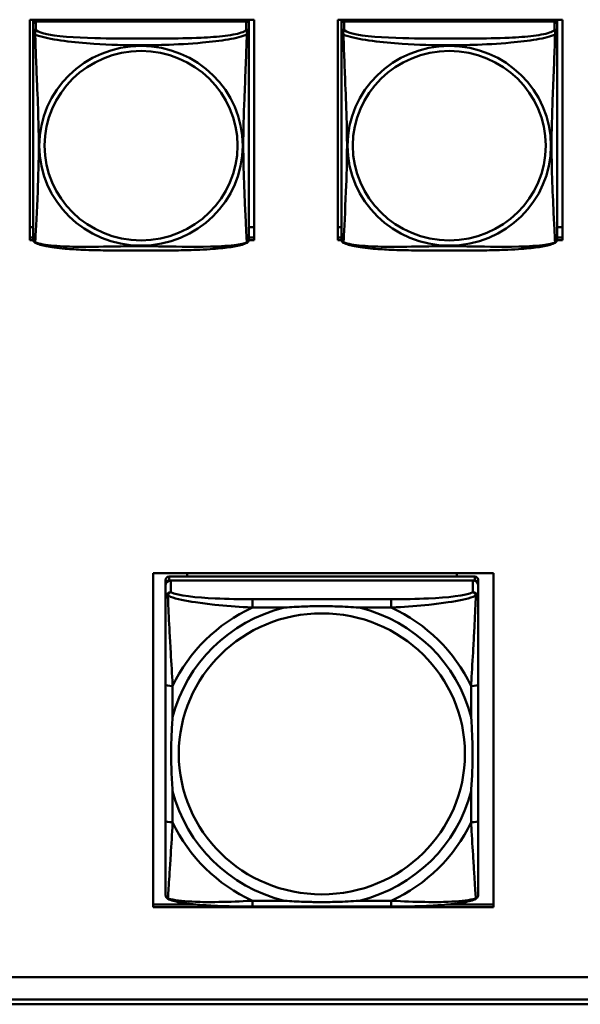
# Model space of a CAD drawing. Header units: inches. Extents: x 2.9 to 75, y -2.3 to 43.7.
# Tile 115 of 155: x 61.2 to 62.5, y 10.9 to 13.1. Entities that reach past the tile are written whole.
import ezdxf

# ---------------------------------------------------------------- set-up
doc = ezdxf.new("R2010")
doc.units = ezdxf.units.IN
doc.header["$MEASUREMENT"] = 0
doc.layers.add('Visible Edges(ROSSANSI)', color=7, linetype='Continuous', lineweight=50)
doc.layers.add('Visible Tangent Edges(ROSSANSI)', color=7, linetype='Continuous', lineweight=50)

msp = doc.modelspace()

# ---------------------------------------------------------------- linework, layer by layer
at = {"layer": 'Visible Edges(ROSSANSI)'}
for p, q in [((61.2608, 12.5998), (61.2608, 13.0824)), ((61.2608, 13.0824), (61.7523, 13.0824)), ((61.2683, 13.0824), (61.2683, 13.0786)), ((61.2683, 13.0729), (61.2683, 13.0786)), ((61.2683, 13.0786), (61.2741, 13.0786)), ((61.2683, 13.0728), (61.2683, 13.0551)), ((61.7349, 13.0786), (61.2742, 13.0786)), ((61.735, 13.0786), (61.7408, 13.0786)), ((61.7408, 13.0824), (61.7408, 13.0786)), ((61.7408, 13.0786), (61.7408, 13.0728)), ((61.7408, 13.0551), (61.7408, 13.0728)), ((61.7523, 13.0824), (61.7523, 12.5998)), ((61.9358, 12.5998), (61.9358, 13.0824)), ((61.9358, 13.0824), (62.4273, 13.0824)), ((61.9433, 13.0824), (61.9433, 13.0786)), ((61.9433, 13.0729), (61.9433, 13.0786)), ((61.9433, 13.0786), (61.9491, 13.0786)), ((61.9433, 13.0728), (61.9433, 13.0551)), ((62.4099, 13.0786), (61.9492, 13.0786)), ((62.41, 13.0786), (62.4158, 13.0786)), ((62.4158, 13.0824), (62.4158, 13.0786)), ((62.4158, 13.0786), (62.4158, 13.0728)), ((62.4158, 13.0551), (62.4158, 13.0728)), ((62.4273, 13.0824), (62.4273, 12.5998)), ((61.2683, 12.628), (61.2608, 12.628)), ((61.7523, 12.628), (61.7408, 12.628)), ((61.9433, 12.628), (61.9358, 12.628)), ((62.4273, 12.628), (62.4158, 12.628)), ((61.2608, 12.6059), (61.2683, 12.6059)), ((61.2685, 12.5998), (61.2608, 12.5998)), ((61.7523, 12.5998), (61.7406, 12.5998)), ((61.7408, 12.6059), (61.7523, 12.6059)), ((61.9358, 12.6059), (61.9433, 12.6059)), ((61.9435, 12.5998), (61.9358, 12.5998)), ((62.4273, 12.5998), (62.4156, 12.5998)), ((62.4158, 12.6059), (62.4273, 12.6059)), ((61.531, 11.1392), (61.531, 11.8706)), ((61.531, 11.8706), (62.2761, 11.8706)), ((62.2352, 11.8631), (61.5659, 11.8631)), ((61.6053, 11.8631), (61.6053, 11.8706)), ((62.1958, 11.8706), (62.1958, 11.8631)), ((62.2761, 11.8706), (62.2761, 11.1392)), ((61.558, 11.8553), (61.558, 11.8471)), ((61.558, 11.8432), (61.558, 11.8471)), ((61.558, 11.8432), (61.558, 11.8173)), ((61.5659, 11.8548), (62.2352, 11.8548)), ((62.2312, 11.8548), (61.5698, 11.8548)), ((62.2431, 11.8471), (62.2431, 11.8553)), ((62.2431, 11.8471), (62.2431, 11.19)), ((62.2431, 11.8173), (62.2431, 11.8432)), ((61.558, 11.6266), (61.558, 11.3282)), ((62.2431, 11.3282), (62.2431, 11.6266)), ((61.531, 11.1452), (61.6246, 11.1452)), ((62.1765, 11.1452), (62.2761, 11.1452)), ((62.2761, 11.1392), (61.531, 11.1392)), ((62.0525, 11.1409), (61.7486, 11.1409)), ((53.5753, 10.9862), (66.2452, 10.9862)), ((66.2831, 10.9374), (53.6253, 10.9374)), ((66.2831, 10.9268), (53.6253, 10.9268))]:
    msp.add_line(p, q, dxfattribs=at)
for centre, start, end in [((61.2821, 12.6021), 180, 189.1496), ((61.727, 12.6021), 350.8504, 360), ((61.9571, 12.6021), 180, 189.1496), ((62.402, 12.6021), 350.8504, 360)]:
    msp.add_arc(centre, 0.0138, start, end, dxfattribs=at)
for centre, major_axis, start_param, end_param in [((61.2742, 13.0728), (-0.00591, 0), 4.712389, 6.283185), ((61.7349, 13.0728), (0.00591, 0), 0, 1.570796), ((61.9492, 13.0728), (-0.00591, 0), 4.712389, 6.283185), ((62.4099, 13.0728), (0.00591, 0), 0, 1.570796), ((61.5659, 11.8553), (-0.00787, 0), 4.712389, 6.283185), ((62.2352, 11.8553), (0.00787, 0), 0, 1.570796), ((61.5659, 11.8471), (-0.00787, 0), 4.712389, 6.283185), ((61.5698, 11.8432), (-0.0118, 0), 4.712389, 6.283185), ((62.2312, 11.8432), (0.0118, 0), 0, 1.570796), ((62.2352, 11.8471), (0.00787, 0), 0, 1.570796), ((62.2352, 11.19), (0.00787, 0), 6.235912, 6.283185)]:
    msp.add_ellipse(centre, major_axis=major_axis, ratio=0.981793, start_param=start_param, end_param=end_param, dxfattribs=at)
for points, knots in [([(61.2683, 13.0551), (61.2683, 13.0526), (61.2683, 13.0479), (61.2683, 13.0418), (61.2683, 13.0305), (61.2683, 13.0142), (61.2683, 12.9963), (61.2683, 12.9785), (61.2683, 12.9593), (61.2683, 12.9401), (61.2683, 12.913), (61.2683, 12.8858), (61.2683, 12.859), (61.2683, 12.8423), (61.2683, 12.8256), (61.2683, 12.809), (61.2683, 12.7758), (61.2683, 12.7426), (61.2683, 12.7104), (61.2683, 12.6702), (61.2683, 12.6298), (61.2683, 12.6112), (61.2683, 12.6054), (61.2683, 12.6022), (61.2683, 12.6022)], [0.325731, 0.325731, 0.325731, 0.325731, 0.404774, 0.404774, 0.404774, 0.550532, 0.550532, 0.550532, 0.69629, 0.69629, 0.69629, 0.902598, 0.902598, 0.902598, 1.03154, 1.03154, 1.03154, 1.289425, 1.289425, 1.289425, 1.610774, 1.610774, 1.610774, 1.710218, 1.710218, 1.710218, 1.710218]), ([(61.7408, 12.6022), (61.7408, 12.6022), (61.7408, 12.603), (61.7408, 12.6047), (61.7408, 12.6094), (61.7408, 12.6203), (61.7408, 12.6341), (61.7408, 12.648), (61.7408, 12.6645), (61.7408, 12.6819), (61.7408, 12.7066), (61.7408, 12.733), (61.7408, 12.7593), (61.7408, 12.7758), (61.7408, 12.7924), (61.7408, 12.809), (61.7408, 12.8423), (61.7408, 12.8755), (61.7408, 12.9095), (61.7408, 12.9518), (61.7408, 12.9976), (61.7408, 13.0292), (61.7408, 13.0417), (61.7408, 13.051), (61.7408, 13.0551)], [0.352862, 0.352862, 0.352862, 0.352862, 0.404774, 0.404774, 0.404774, 0.550532, 0.550532, 0.550532, 0.69629, 0.69629, 0.69629, 0.902598, 0.902598, 0.902598, 1.03154, 1.03154, 1.03154, 1.289425, 1.289425, 1.289425, 1.610774, 1.610774, 1.610774, 1.73735, 1.73735, 1.73735, 1.73735]), ([(61.9433, 13.0551), (61.9433, 13.0526), (61.9433, 13.0479), (61.9433, 13.0418), (61.9433, 13.0305), (61.9433, 13.0142), (61.9433, 12.9963), (61.9433, 12.9785), (61.9433, 12.9593), (61.9433, 12.9401), (61.9433, 12.913), (61.9433, 12.8858), (61.9433, 12.859), (61.9433, 12.8423), (61.9433, 12.8256), (61.9433, 12.809), (61.9433, 12.7758), (61.9433, 12.7426), (61.9433, 12.7104), (61.9433, 12.6702), (61.9433, 12.6298), (61.9433, 12.6112), (61.9433, 12.6054), (61.9433, 12.6022), (61.9433, 12.6022)], [0.325731, 0.325731, 0.325731, 0.325731, 0.404774, 0.404774, 0.404774, 0.550532, 0.550532, 0.550532, 0.69629, 0.69629, 0.69629, 0.902598, 0.902598, 0.902598, 1.03154, 1.03154, 1.03154, 1.289425, 1.289425, 1.289425, 1.610774, 1.610774, 1.610774, 1.710218, 1.710218, 1.710218, 1.710218]), ([(62.4158, 12.6022), (62.4158, 12.6022), (62.4158, 12.603), (62.4158, 12.6047), (62.4158, 12.6094), (62.4158, 12.6203), (62.4158, 12.6341), (62.4158, 12.648), (62.4158, 12.6645), (62.4158, 12.6819), (62.4158, 12.7066), (62.4158, 12.733), (62.4158, 12.7593), (62.4158, 12.7758), (62.4158, 12.7924), (62.4158, 12.809), (62.4158, 12.8423), (62.4158, 12.8755), (62.4158, 12.9095), (62.4158, 12.9518), (62.4158, 12.9976), (62.4158, 13.0292), (62.4158, 13.0417), (62.4158, 13.051), (62.4158, 13.0551)], [0.352862, 0.352862, 0.352862, 0.352862, 0.404774, 0.404774, 0.404774, 0.550532, 0.550532, 0.550532, 0.69629, 0.69629, 0.69629, 0.902598, 0.902598, 0.902598, 1.03154, 1.03154, 1.03154, 1.289425, 1.289425, 1.289425, 1.610774, 1.610774, 1.610774, 1.73735, 1.73735, 1.73735, 1.73735]), ([(61.2725, 12.5941), (61.272, 12.5943), (61.2714, 12.5947), (61.2705, 12.5955), (61.2702, 12.596), (61.2695, 12.5969), (61.2693, 12.5973), (61.2689, 12.5982), (61.2688, 12.5986), (61.2686, 12.5993), (61.2686, 12.5996), (61.2685, 12.6)], [0.02273771, 0.02273771, 0.02273771, 0.02273771, 0.02954865, 0.02954865, 0.03635958, 0.03635958, 0.04317052, 0.04317052, 0.04998146, 0.04998146, 0.0567924, 0.0567924, 0.0567924, 0.0567924]), ([(61.7366, 12.5941), (61.7332, 12.5923), (61.7297, 12.591), (61.7217, 12.5886), (61.7172, 12.5875), (61.7077, 12.5856), (61.7027, 12.5848), (61.6916, 12.5832), (61.6854, 12.5825), (61.6715, 12.5811), (61.6637, 12.5805), (61.6459, 12.5793), (61.6357, 12.5788), (61.6108, 12.5778), (61.5961, 12.5775), (61.5644, 12.577), (61.5474, 12.5769), (61.5134, 12.5768), (61.4964, 12.5768), (61.4624, 12.5769), (61.4453, 12.577), (61.4113, 12.5775), (61.3942, 12.5779), (61.364, 12.5792), (61.3508, 12.58), (61.3299, 12.5818), (61.3218, 12.5827), (61.3082, 12.5845), (61.3025, 12.5854), (61.2924, 12.5874), (61.288, 12.5884), (61.2797, 12.5909), (61.276, 12.5922), (61.2725, 12.5941)], [-1.678204, -1.678204, -1.678204, -1.678204, -1.629815, -1.629815, -1.580861, -1.580861, -1.532583, -1.532583, -1.479316, -1.479316, -1.416961, -1.416961, -1.337799, -1.337799, -1.226353, -1.226353, -1.09702, -1.09702, -0.967687, -0.967687, -0.838354, -0.838354, -0.709022, -0.709022, -0.60577, -0.60577, -0.53827, -0.53827, -0.483941, -0.483941, -0.435529, -0.435529, -0.384876, -0.384876, -0.384876, -0.384876]), ([(61.7366, 12.5941), (61.7371, 12.5943), (61.7377, 12.5947), (61.7386, 12.5955), (61.7389, 12.596), (61.7395, 12.5969), (61.7398, 12.5973), (61.7401, 12.5982), (61.7403, 12.5986), (61.7405, 12.5993), (61.7405, 12.5996), (61.7406, 12.6)], [0.02273771, 0.02273771, 0.02273771, 0.02273771, 0.02954865, 0.02954865, 0.03635958, 0.03635958, 0.04317052, 0.04317052, 0.04998146, 0.04998146, 0.0567924, 0.0567924, 0.0567924, 0.0567924]), ([(61.9475, 12.5941), (61.947, 12.5943), (61.9464, 12.5947), (61.9455, 12.5955), (61.9452, 12.596), (61.9445, 12.5969), (61.9443, 12.5973), (61.9439, 12.5982), (61.9438, 12.5986), (61.9436, 12.5993), (61.9436, 12.5996), (61.9435, 12.6)], [0.02273771, 0.02273771, 0.02273771, 0.02273771, 0.02954865, 0.02954865, 0.03635958, 0.03635958, 0.04317052, 0.04317052, 0.04998146, 0.04998146, 0.0567924, 0.0567924, 0.0567924, 0.0567924]), ([(62.4116, 12.5941), (62.4082, 12.5923), (62.4047, 12.591), (62.3967, 12.5886), (62.3922, 12.5875), (62.3827, 12.5856), (62.3777, 12.5848), (62.3666, 12.5832), (62.3604, 12.5825), (62.3465, 12.5811), (62.3387, 12.5805), (62.3209, 12.5793), (62.3107, 12.5788), (62.2858, 12.5778), (62.2711, 12.5775), (62.2394, 12.577), (62.2224, 12.5769), (62.1884, 12.5768), (62.1714, 12.5768), (62.1374, 12.5769), (62.1203, 12.577), (62.0863, 12.5775), (62.0692, 12.5779), (62.039, 12.5792), (62.0258, 12.58), (62.0049, 12.5818), (61.9968, 12.5827), (61.9832, 12.5845), (61.9775, 12.5854), (61.9674, 12.5874), (61.963, 12.5884), (61.9547, 12.5909), (61.951, 12.5922), (61.9475, 12.5941)], [-1.678204, -1.678204, -1.678204, -1.678204, -1.629815, -1.629815, -1.580861, -1.580861, -1.532583, -1.532583, -1.479316, -1.479316, -1.416961, -1.416961, -1.337799, -1.337799, -1.226353, -1.226353, -1.09702, -1.09702, -0.967687, -0.967687, -0.838354, -0.838354, -0.709022, -0.709022, -0.60577, -0.60577, -0.53827, -0.53827, -0.483941, -0.483941, -0.435529, -0.435529, -0.384876, -0.384876, -0.384876, -0.384876]), ([(62.4116, 12.5941), (62.4121, 12.5943), (62.4127, 12.5947), (62.4136, 12.5955), (62.4139, 12.596), (62.4145, 12.5969), (62.4148, 12.5973), (62.4151, 12.5982), (62.4153, 12.5986), (62.4155, 12.5993), (62.4155, 12.5996), (62.4156, 12.6)], [0.02273771, 0.02273771, 0.02273771, 0.02273771, 0.02954865, 0.02954865, 0.03635958, 0.03635958, 0.04317052, 0.04317052, 0.04998146, 0.04998146, 0.0567924, 0.0567924, 0.0567924, 0.0567924]), ([(61.558, 11.8173), (61.558, 11.7952), (61.558, 11.75), (61.558, 11.7083), (61.558, 11.681), (61.558, 11.6533), (61.558, 11.6266)], [-0.5252205, -0.5252205, -0.5252205, -0.5252205, -0.20743, -0.20743, -0.20743, 0, 0, 0, 0]), ([(62.2431, 11.6266), (62.2431, 11.6533), (62.2431, 11.681), (62.2431, 11.7083), (62.2431, 11.75), (62.2431, 11.7952), (62.2431, 11.8173)], [3.9382945, 3.9382945, 3.9382945, 3.9382945, 4.1457245, 4.1457245, 4.1457245, 4.463515, 4.463515, 4.463515, 4.463515]), ([(61.8178, 11.7952), (61.8182, 11.7953), (61.8187, 11.7953), (61.8331, 11.7964), (61.8472, 11.7972), (61.867, 11.7979), (61.8726, 11.7981), (61.8823, 11.7983), (61.8864, 11.7983), (61.8926, 11.7984), (61.8946, 11.7984), (61.8982, 11.7984), (61.8997, 11.7984), (61.9029, 11.7984), (61.9045, 11.7984), (61.9086, 11.7984), (61.911, 11.7984), (61.9202, 11.7983), (61.9269, 11.7981), (61.9499, 11.7974), (61.9659, 11.7965), (61.9824, 11.7953), (61.9829, 11.7953), (61.9833, 11.7952)], [-0.4149464, -0.4149464, -0.4149464, -0.4149464, -0.41162, -0.41162, -0.3046026, -0.3046026, -0.2622958, -0.2622958, -0.23113, -0.23113, -0.215668, -0.215668, -0.2041787, -0.2041787, -0.1920448, -0.1920448, -0.1733916, -0.1733916, -0.1227817, -0.1227817, 0, 0, 0.0033356, 0.0033356, 0.0033356, 0.0033356]), ([(61.5738, 11.3932), (61.5737, 11.3936), (61.5737, 11.394), (61.5725, 11.4102), (61.5716, 11.426), (61.5709, 11.4486), (61.5708, 11.4552), (61.5706, 11.4642), (61.5706, 11.4666), (61.5706, 11.4706), (61.5706, 11.4722), (61.5706, 11.4753), (61.5706, 11.4768), (61.5706, 11.4803), (61.5706, 11.4823), (61.5707, 11.4884), (61.5707, 11.4924), (61.5709, 11.502), (61.5711, 11.5074), (61.5718, 11.5268), (61.5726, 11.5406), (61.5737, 11.5548), (61.5737, 11.5552), (61.5738, 11.5557)], [-0.416114, -0.416114, -0.416114, -0.416114, -0.4127691, -0.4127691, -0.2896446, -0.2896446, -0.2388934, -0.2388934, -0.2201881, -0.2201881, -0.2080204, -0.2080204, -0.196499, -0.196499, -0.1809939, -0.1809939, -0.149741, -0.149741, -0.1073162, -0.1073162, 0, 0, 0.0033356, 0.0033356, 0.0033356, 0.0033356]), ([(62.2273, 11.5557), (62.2273, 11.5552), (62.2274, 11.5548), (62.2286, 11.5386), (62.2295, 11.5229), (62.2302, 11.5003), (62.2303, 11.4938), (62.2304, 11.4848), (62.2305, 11.4823), (62.2305, 11.4783), (62.2305, 11.4768), (62.2305, 11.4737), (62.2305, 11.4722), (62.2305, 11.4687), (62.2305, 11.4667), (62.2304, 11.4606), (62.2303, 11.4566), (62.2301, 11.447), (62.23, 11.4415), (62.2293, 11.4221), (62.2285, 11.4083), (62.2274, 11.394), (62.2273, 11.3936), (62.2273, 11.3932)], [-0.416114, -0.416114, -0.416114, -0.416114, -0.4127691, -0.4127691, -0.2896446, -0.2896446, -0.2388934, -0.2388934, -0.2201881, -0.2201881, -0.2080204, -0.2080204, -0.196499, -0.196499, -0.1809939, -0.1809939, -0.149741, -0.149741, -0.1073162, -0.1073162, 0, 0, 0.0033356, 0.0033356, 0.0033356, 0.0033356]), ([(61.558, 11.3282), (61.558, 11.3247), (61.558, 11.3212), (61.558, 11.3177), (61.558, 11.2852), (61.558, 11.2528), (61.558, 11.2248), (61.558, 11.2004), (61.558, 11.1787), (61.558, 11.1703), (61.558, 11.1693), (61.558, 11.1685), (61.558, 11.1679)], [0, 0, 0, 0, 0.0272471, 0.0272471, 0.0272471, 0.2790553, 0.2790553, 0.2790553, 0.4988354, 0.4988354, 0.4988354, 0.5252205, 0.5252205, 0.5252205, 0.5252205]), ([(62.2431, 11.1679), (62.2431, 11.1751), (62.2431, 11.2116), (62.2431, 11.2497), (62.2431, 11.2745), (62.2431, 11.3015), (62.2431, 11.3282)], [-0.5252205, -0.5252205, -0.5252205, -0.5252205, -0.20743, -0.20743, -0.20743, 0, 0, 0, 0]), ([(61.5656, 11.1564), (61.5648, 11.1568), (61.5639, 11.1573), (61.5623, 11.1585), (61.5615, 11.1592), (61.5601, 11.1609), (61.5596, 11.1618), (61.5587, 11.1636), (61.5584, 11.1646), (61.5581, 11.1663), (61.558, 11.1672), (61.558, 11.1679)], [0.01269176, 0.01269176, 0.01269176, 0.01269176, 0.01540807, 0.01540807, 0.01812438, 0.01812438, 0.02084069, 0.02084069, 0.023557, 0.023557, 0.02627331, 0.02627331, 0.02627331, 0.02627331]), ([(62.2355, 11.1564), (62.2363, 11.1568), (62.2372, 11.1573), (62.2388, 11.1585), (62.2396, 11.1592), (62.2409, 11.1609), (62.2415, 11.1618), (62.2424, 11.1636), (62.2426, 11.1646), (62.243, 11.1663), (62.2431, 11.1672), (62.2431, 11.1679)], [0.01269176, 0.01269176, 0.01269176, 0.01269176, 0.01540807, 0.01540807, 0.01812438, 0.01812438, 0.02084069, 0.02084069, 0.023557, 0.023557, 0.02627331, 0.02627331, 0.02627331, 0.02627331]), ([(61.7486, 11.1409), (61.7351, 11.1409), (61.7214, 11.1409), (61.6941, 11.1414), (61.6805, 11.1418), (61.6539, 11.143), (61.6409, 11.1438), (61.6157, 11.146), (61.6037, 11.1474), (61.5878, 11.1502), (61.5828, 11.1512), (61.5736, 11.1535), (61.5695, 11.1548), (61.5656, 11.1564)], [0, 0, 0, 0, 0.1025119, 0.1025119, 0.2050238, 0.2050238, 0.3075357, 0.3075357, 0.4100476, 0.4100476, 0.4613035, 0.4613035, 0.5125594, 0.5125594, 0.5125594, 0.5125594]), ([(61.9833, 11.1536), (61.9829, 11.1536), (61.9824, 11.1535), (61.9659, 11.1523), (61.9499, 11.1515), (61.9269, 11.1508), (61.9202, 11.1507), (61.911, 11.1506), (61.9086, 11.1506), (61.9045, 11.1506), (61.9029, 11.1506), (61.8997, 11.1505), (61.8982, 11.1506), (61.8946, 11.1506), (61.8926, 11.1506), (61.8864, 11.1506), (61.8823, 11.1507), (61.8726, 11.1509), (61.867, 11.151), (61.8472, 11.1517), (61.8331, 11.1525), (61.8187, 11.1535), (61.8182, 11.1536), (61.8178, 11.1536)], [-0.416114, -0.416114, -0.416114, -0.416114, -0.4127691, -0.4127691, -0.2896446, -0.2896446, -0.2388934, -0.2388934, -0.2201881, -0.2201881, -0.2080204, -0.2080204, -0.196499, -0.196499, -0.1809939, -0.1809939, -0.149741, -0.149741, -0.1073162, -0.1073162, 0, 0, 0.0033356, 0.0033356, 0.0033356, 0.0033356]), ([(62.2355, 11.1564), (62.2316, 11.1548), (62.2275, 11.1535), (62.2184, 11.1512), (62.2136, 11.1502), (62.198, 11.1475), (62.186, 11.1461), (62.1609, 11.1438), (62.1479, 11.143), (62.1213, 11.1418), (62.1077, 11.1414), (62.0804, 11.1409), (62.0667, 11.1409), (62.053, 11.1409), (62.0527, 11.1409), (62.0525, 11.1409)], [-0.5125594, -0.5125594, -0.5125594, -0.5125594, -0.4613035, -0.4613035, -0.4118162, -0.4118162, -0.3093043, -0.3093043, -0.2067924, -0.2067924, -0.1042806, -0.1042806, -0.0017687, -0.0017687, 0, 0, 0, 0])]:
    msp.add_open_spline(points, degree=3, knots=knots, dxfattribs=at)
at = {"layer": 'Visible Tangent Edges(ROSSANSI)'}
for p, q in [((61.2742, 13.0609), (61.2742, 13.0786)), ((61.7349, 13.0786), (61.7349, 13.0609)), ((61.9492, 13.0609), (61.9492, 13.0786)), ((62.4099, 13.0786), (62.4099, 13.0609)), ((61.5659, 11.8548), (61.5659, 11.8631)), ((62.2352, 11.8631), (62.2352, 11.8548)), ((61.5698, 11.8289), (61.5698, 11.8548)), ((62.2312, 11.8548), (62.2312, 11.8289)), ((62.0525, 11.8137), (61.7486, 11.8137)), ((61.7486, 11.7952), (61.7486, 11.8137)), ((62.0525, 11.7952), (62.0525, 11.8137)), ((61.7486, 11.7952), (61.8178, 11.7952)), ((61.9833, 11.7952), (62.0525, 11.7952)), ((61.5738, 11.5557), (61.5738, 11.6236)), ((62.2273, 11.6236), (62.2273, 11.5557)), ((61.5738, 11.3252), (61.5738, 11.3932)), ((62.2273, 11.3932), (62.2273, 11.3252)), ((61.8178, 11.1536), (61.7486, 11.1536)), ((61.7486, 11.1409), (61.7486, 11.1536)), ((62.0525, 11.1536), (61.9833, 11.1536)), ((62.0525, 11.1409), (62.0525, 11.1536))]:
    msp.add_line(p, q, dxfattribs=at)
for centre, major_axis, ratio, start_param, end_param in [((61.2742, 13.0551), (-0.00591, 0), 0.981793, 4.712389, 6.283185), ((61.7349, 13.0551), (0.00591, 0), 0.981793, 0, 1.570796), ((61.9492, 13.0551), (-0.00591, 0), 0.981793, 4.712389, 6.283185), ((62.4099, 13.0551), (0.00591, 0), 0.981793, 0, 1.570796), ((61.5698, 11.8173), (-0.0118, 0), 0.981793, 4.712389, 6.283185), ((62.2312, 11.8173), (0.0118, 0), 0.981793, 0, 1.570796), ((61.9005, 11.4744), (-0.3604, 0), 0.981793, 5.147686, 5.847888), ((61.9005, 11.4744), (-0.3371, 0), 0.981793, 4.960405, 6.035169), ((61.9005, 11.4744), (0.3371, 0), 0.981793, 0.248016, 1.32278), ((61.9005, 11.4744), (-0.3604, 0), 0.981793, 3.57689, 4.277092), ((61.5738, 11.6266), (-0.0157, 0), 0.189952, 0, 1.570796), ((62.2273, 11.6266), (0.0157, 0), 0.189952, 4.712389, 6.283185), ((61.9005, 11.4744), (-0.3371, 0), 0.981793, 0.248016, 1.32278), ((61.9005, 11.4744), (0.3371, 0), 0.981793, 4.960405, 6.035169), ((61.5738, 11.3282), (-0.0157, 0), 0.189952, 0, 1.570796), ((61.9005, 11.4744), (0.3604, 0), 0.981793, 3.57689, 4.277092), ((61.9005, 11.4744), (0.3604, 0), 0.981793, 5.147686, 5.847888), ((62.2273, 11.3282), (0.0157, 0), 0.189952, 4.712389, 6.283185)]:
    msp.add_ellipse(centre, major_axis=major_axis, ratio=ratio, start_param=start_param, end_param=end_param, dxfattribs=at)
for centre, major_axis in [((61.5045, 12.8064), (-0.2227, 0)), ((62.1795, 12.8064), (-0.2227, 0)), ((61.5045, 12.8066), (-0.2113, 0)), ((62.1795, 12.8066), (-0.2113, 0)), ((61.9005, 11.4751), (0.3133, 0))]:
    msp.add_ellipse(centre, major_axis=major_axis, ratio=0.981793, dxfattribs=at)
for points, knots in [([(61.2683, 13.0551), (61.2683, 13.0548), (61.2683, 13.0546), (61.2684, 13.0541), (61.2684, 13.054), (61.2686, 13.0537), (61.2686, 13.0535), (61.2688, 13.0533), (61.2689, 13.0532), (61.2691, 13.053), (61.2693, 13.0528), (61.2698, 13.0522), (61.2703, 13.0518), (61.2715, 13.0509), (61.2721, 13.0504), (61.2729, 13.0498)], [-0.0844808, -0.0844808, -0.0844808, -0.0844808, -0.06943799, -0.06943799, -0.05587828, -0.05587828, -0.04740346, -0.04740346, -0.04210669, -0.04210669, -0.03151317, -0.03151317, -0.01456352, -0.01456352, 0.00026741, 0.00026741, 0.00026741, 0.00026741]), ([(61.2729, 13.0498), (61.2727, 13.051), (61.2725, 13.052), (61.2725, 13.054), (61.2725, 13.0549), (61.2727, 13.0562), (61.2728, 13.0566), (61.273, 13.0573), (61.273, 13.0575), (61.2732, 13.058), (61.2733, 13.0583), (61.2735, 13.059), (61.2737, 13.0594), (61.274, 13.0602), (61.2741, 13.0605), (61.2742, 13.0609)], [-0.00026741, -0.00026741, -0.00026741, -0.00026741, 0.01456352, 0.01456352, 0.03151317, 0.03151317, 0.04210669, 0.04210669, 0.04740346, 0.04740346, 0.05587828, 0.05587828, 0.06943799, 0.06943799, 0.0844808, 0.0844808, 0.0844808, 0.0844808]), ([(61.2729, 12.5949), (61.273, 12.5965), (61.2731, 12.5988), (61.2733, 12.6017), (61.2744, 12.6215), (61.2765, 12.6646), (61.2782, 12.7061), (61.2796, 12.7395), (61.2806, 12.773), (61.2806, 12.8064), (61.2806, 12.8232), (61.2803, 12.8399), (61.2799, 12.8569), (61.2792, 12.8841), (61.2781, 12.9122), (61.2769, 12.9408), (61.2761, 12.961), (61.2752, 12.9814), (61.2745, 13.0007), (61.2738, 13.0198), (61.2732, 13.0375), (61.2729, 13.0498)], [-1.657319, -1.657319, -1.657319, -1.657319, -1.610774, -1.610774, -1.610774, -1.289425, -1.289425, -1.289425, -1.03154, -1.03154, -1.03154, -0.902598, -0.902598, -0.902598, -0.69629, -0.69629, -0.69629, -0.550532, -0.550532, -0.550532, -0.405761, -0.405761, -0.405761, -0.405761]), ([(61.2729, 13.0498), (61.2757, 13.0485), (61.2792, 13.0473), (61.2832, 13.0461), (61.3108, 13.0377), (61.3578, 13.0326), (61.4014, 13.0297), (61.4363, 13.0274), (61.4705, 13.0263), (61.5045, 13.0263), (61.5216, 13.0263), (61.5386, 13.0266), (61.5558, 13.0272), (61.5833, 13.028), (61.6114, 13.0296), (61.6391, 13.0322), (61.6586, 13.034), (61.678, 13.0363), (61.6953, 13.0392), (61.7125, 13.0422), (61.7274, 13.0458), (61.7362, 13.0498)], [-1.657319, -1.657319, -1.657319, -1.657319, -1.610774, -1.610774, -1.610774, -1.289425, -1.289425, -1.289425, -1.03154, -1.03154, -1.03154, -0.902598, -0.902598, -0.902598, -0.69629, -0.69629, -0.69629, -0.550532, -0.550532, -0.550532, -0.405761, -0.405761, -0.405761, -0.405761]), ([(61.7349, 13.0609), (61.7343, 13.0589), (61.7316, 13.057), (61.7272, 13.0552), (61.719, 13.0519), (61.7051, 13.0491), (61.689, 13.0471), (61.6728, 13.0451), (61.6546, 13.0438), (61.636, 13.0429), (61.6097, 13.0417), (61.5824, 13.0413), (61.5553, 13.0411), (61.5384, 13.041), (61.5215, 13.041), (61.5045, 13.041), (61.4707, 13.041), (61.4368, 13.041), (61.4031, 13.0419), (61.3611, 13.043), (61.3172, 13.0456), (61.2917, 13.0521), (61.2816, 13.0547), (61.2752, 13.0577), (61.2742, 13.0609)], [0.325731, 0.325731, 0.325731, 0.325731, 0.404774, 0.404774, 0.404774, 0.550532, 0.550532, 0.550532, 0.69629, 0.69629, 0.69629, 0.902598, 0.902598, 0.902598, 1.03154, 1.03154, 1.03154, 1.289425, 1.289425, 1.289425, 1.610774, 1.610774, 1.610774, 1.73735, 1.73735, 1.73735, 1.73735]), ([(61.7362, 13.0498), (61.7361, 13.0459), (61.736, 13.0413), (61.7358, 13.0363), (61.7347, 13.0019), (61.7326, 12.9527), (61.7309, 12.9088), (61.7295, 12.8735), (61.7285, 12.8399), (61.7285, 12.8064), (61.7285, 12.7897), (61.7288, 12.773), (61.7292, 12.7563), (61.7299, 12.7295), (61.731, 12.7023), (61.7322, 12.6766), (61.733, 12.6584), (61.7339, 12.6408), (61.7346, 12.6261), (61.7353, 12.6115), (61.7359, 12.5999), (61.7362, 12.5949)], [-1.657319, -1.657319, -1.657319, -1.657319, -1.610774, -1.610774, -1.610774, -1.289425, -1.289425, -1.289425, -1.03154, -1.03154, -1.03154, -0.902598, -0.902598, -0.902598, -0.69629, -0.69629, -0.69629, -0.550532, -0.550532, -0.550532, -0.405761, -0.405761, -0.405761, -0.405761]), ([(61.7349, 13.0609), (61.7349, 13.0605), (61.7351, 13.0602), (61.7354, 13.0594), (61.7356, 13.059), (61.7358, 13.0583), (61.7359, 13.058), (61.7361, 13.0575), (61.7361, 13.0573), (61.7363, 13.0566), (61.7364, 13.0562), (61.7366, 13.0549), (61.7366, 13.054), (61.7365, 13.052), (61.7364, 13.051), (61.7362, 13.0498)], [-0.0844808, -0.0844808, -0.0844808, -0.0844808, -0.06943799, -0.06943799, -0.05587828, -0.05587828, -0.04740346, -0.04740346, -0.04210669, -0.04210669, -0.03151317, -0.03151317, -0.01456352, -0.01456352, 0.00026741, 0.00026741, 0.00026741, 0.00026741]), ([(61.7362, 13.0498), (61.737, 13.0504), (61.7376, 13.0509), (61.7388, 13.0518), (61.7392, 13.0522), (61.7398, 13.0528), (61.74, 13.053), (61.7402, 13.0532), (61.7403, 13.0533), (61.7404, 13.0535), (61.7405, 13.0537), (61.7407, 13.054), (61.7407, 13.0541), (61.7408, 13.0546), (61.7408, 13.0548), (61.7408, 13.0551)], [-0.00026741, -0.00026741, -0.00026741, -0.00026741, 0.01456352, 0.01456352, 0.03151317, 0.03151317, 0.04210669, 0.04210669, 0.04740346, 0.04740346, 0.05587828, 0.05587828, 0.06943799, 0.06943799, 0.0844808, 0.0844808, 0.0844808, 0.0844808]), ([(61.9433, 13.0551), (61.9433, 13.0548), (61.9433, 13.0546), (61.9434, 13.0541), (61.9434, 13.054), (61.9436, 13.0537), (61.9436, 13.0535), (61.9438, 13.0533), (61.9439, 13.0532), (61.9441, 13.053), (61.9443, 13.0528), (61.9448, 13.0522), (61.9453, 13.0518), (61.9465, 13.0509), (61.9471, 13.0504), (61.9479, 13.0498)], [-0.0844808, -0.0844808, -0.0844808, -0.0844808, -0.06943799, -0.06943799, -0.05587828, -0.05587828, -0.04740346, -0.04740346, -0.04210669, -0.04210669, -0.03151317, -0.03151317, -0.01456352, -0.01456352, 0.00026741, 0.00026741, 0.00026741, 0.00026741]), ([(61.9479, 13.0498), (61.9477, 13.051), (61.9475, 13.052), (61.9475, 13.054), (61.9475, 13.0549), (61.9477, 13.0562), (61.9478, 13.0566), (61.948, 13.0573), (61.948, 13.0575), (61.9482, 13.058), (61.9483, 13.0583), (61.9485, 13.059), (61.9487, 13.0594), (61.949, 13.0602), (61.9491, 13.0605), (61.9492, 13.0609)], [-0.00026741, -0.00026741, -0.00026741, -0.00026741, 0.01456352, 0.01456352, 0.03151317, 0.03151317, 0.04210669, 0.04210669, 0.04740346, 0.04740346, 0.05587828, 0.05587828, 0.06943799, 0.06943799, 0.0844808, 0.0844808, 0.0844808, 0.0844808]), ([(61.9479, 12.5949), (61.948, 12.5965), (61.9481, 12.5988), (61.9483, 12.6017), (61.9494, 12.6215), (61.9515, 12.6646), (61.9532, 12.7061), (61.9546, 12.7395), (61.9556, 12.773), (61.9556, 12.8064), (61.9556, 12.8232), (61.9553, 12.8399), (61.9549, 12.8569), (61.9542, 12.8841), (61.9531, 12.9122), (61.9519, 12.9408), (61.9511, 12.961), (61.9502, 12.9814), (61.9495, 13.0007), (61.9488, 13.0198), (61.9482, 13.0375), (61.9479, 13.0498)], [-1.657319, -1.657319, -1.657319, -1.657319, -1.610774, -1.610774, -1.610774, -1.289425, -1.289425, -1.289425, -1.03154, -1.03154, -1.03154, -0.902598, -0.902598, -0.902598, -0.69629, -0.69629, -0.69629, -0.550532, -0.550532, -0.550532, -0.405761, -0.405761, -0.405761, -0.405761]), ([(61.9479, 13.0498), (61.9507, 13.0485), (61.9542, 13.0473), (61.9582, 13.0461), (61.9858, 13.0377), (62.0328, 13.0326), (62.0764, 13.0297), (62.1113, 13.0274), (62.1455, 13.0263), (62.1795, 13.0263), (62.1966, 13.0263), (62.2136, 13.0266), (62.2308, 13.0272), (62.2583, 13.028), (62.2864, 13.0296), (62.3141, 13.0322), (62.3336, 13.034), (62.353, 13.0363), (62.3703, 13.0392), (62.3875, 13.0422), (62.4024, 13.0458), (62.4112, 13.0498)], [-1.657319, -1.657319, -1.657319, -1.657319, -1.610774, -1.610774, -1.610774, -1.289425, -1.289425, -1.289425, -1.03154, -1.03154, -1.03154, -0.902598, -0.902598, -0.902598, -0.69629, -0.69629, -0.69629, -0.550532, -0.550532, -0.550532, -0.405761, -0.405761, -0.405761, -0.405761]), ([(62.4099, 13.0609), (62.4093, 13.0589), (62.4066, 13.057), (62.4022, 13.0552), (62.394, 13.0519), (62.3801, 13.0491), (62.364, 13.0471), (62.3478, 13.0451), (62.3296, 13.0438), (62.311, 13.0429), (62.2847, 13.0417), (62.2574, 13.0413), (62.2303, 13.0411), (62.2134, 13.041), (62.1965, 13.041), (62.1795, 13.041), (62.1457, 13.041), (62.1118, 13.041), (62.0781, 13.0419), (62.0361, 13.043), (61.9922, 13.0456), (61.9667, 13.0521), (61.9566, 13.0547), (61.9502, 13.0577), (61.9492, 13.0609)], [0.325731, 0.325731, 0.325731, 0.325731, 0.404774, 0.404774, 0.404774, 0.550532, 0.550532, 0.550532, 0.69629, 0.69629, 0.69629, 0.902598, 0.902598, 0.902598, 1.03154, 1.03154, 1.03154, 1.289425, 1.289425, 1.289425, 1.610774, 1.610774, 1.610774, 1.73735, 1.73735, 1.73735, 1.73735]), ([(62.4112, 13.0498), (62.4111, 13.0459), (62.411, 13.0413), (62.4108, 13.0363), (62.4097, 13.0019), (62.4076, 12.9527), (62.4059, 12.9088), (62.4045, 12.8735), (62.4035, 12.8399), (62.4035, 12.8064), (62.4035, 12.7897), (62.4038, 12.773), (62.4042, 12.7563), (62.4049, 12.7295), (62.406, 12.7023), (62.4072, 12.6766), (62.408, 12.6584), (62.4089, 12.6408), (62.4096, 12.6261), (62.4103, 12.6115), (62.4109, 12.5999), (62.4112, 12.5949)], [-1.657319, -1.657319, -1.657319, -1.657319, -1.610774, -1.610774, -1.610774, -1.289425, -1.289425, -1.289425, -1.03154, -1.03154, -1.03154, -0.902598, -0.902598, -0.902598, -0.69629, -0.69629, -0.69629, -0.550532, -0.550532, -0.550532, -0.405761, -0.405761, -0.405761, -0.405761]), ([(62.4099, 13.0609), (62.4099, 13.0605), (62.4101, 13.0602), (62.4104, 13.0594), (62.4106, 13.059), (62.4108, 13.0583), (62.4109, 13.058), (62.4111, 13.0575), (62.4111, 13.0573), (62.4113, 13.0566), (62.4114, 13.0562), (62.4116, 13.0549), (62.4116, 13.054), (62.4115, 13.052), (62.4114, 13.051), (62.4112, 13.0498)], [-0.0844808, -0.0844808, -0.0844808, -0.0844808, -0.06943799, -0.06943799, -0.05587828, -0.05587828, -0.04740346, -0.04740346, -0.04210669, -0.04210669, -0.03151317, -0.03151317, -0.01456352, -0.01456352, 0.00026741, 0.00026741, 0.00026741, 0.00026741]), ([(62.4112, 13.0498), (62.412, 13.0504), (62.4126, 13.0509), (62.4138, 13.0518), (62.4142, 13.0522), (62.4148, 13.0528), (62.415, 13.053), (62.4152, 13.0532), (62.4153, 13.0533), (62.4154, 13.0535), (62.4155, 13.0537), (62.4157, 13.054), (62.4157, 13.0541), (62.4158, 13.0546), (62.4158, 13.0548), (62.4158, 13.0551)], [-0.00026741, -0.00026741, -0.00026741, -0.00026741, 0.01456352, 0.01456352, 0.03151317, 0.03151317, 0.04210669, 0.04210669, 0.04740346, 0.04740346, 0.05587828, 0.05587828, 0.06943799, 0.06943799, 0.0844808, 0.0844808, 0.0844808, 0.0844808]), ([(61.2729, 12.5949), (61.2721, 12.5951), (61.2715, 12.5954), (61.2703, 12.5961), (61.2698, 12.5966), (61.2693, 12.5976), (61.2691, 12.5979), (61.2689, 12.5985), (61.2688, 12.5987), (61.2686, 12.5992), (61.2686, 12.5995), (61.2685, 12.5999), (61.2685, 12.5999), (61.2685, 12.6)], [-0.00026741, -0.00026741, -0.00026741, -0.00026741, 0.01456352, 0.01456352, 0.03151317, 0.03151317, 0.04210669, 0.04210669, 0.04740346, 0.04740346, 0.05587828, 0.05587828, 0.0567924, 0.0567924, 0.0567924, 0.0567924]), ([(61.2725, 12.5941), (61.2725, 12.5941), (61.2725, 12.5941), (61.2725, 12.5943), (61.2727, 12.5945), (61.2729, 12.5949)], [-0.02273771, -0.02273771, -0.02273771, -0.02273771, -0.01456352, -0.01456352, 0.00026741, 0.00026741, 0.00026741, 0.00026741]), ([(61.7362, 12.5949), (61.7334, 12.5938), (61.7299, 12.5928), (61.7259, 12.5919), (61.6983, 12.5857), (61.6513, 12.5848), (61.6077, 12.5852), (61.5728, 12.5856), (61.5386, 12.5865), (61.5045, 12.5865), (61.4875, 12.5865), (61.4705, 12.5863), (61.4533, 12.586), (61.4258, 12.5856), (61.3977, 12.5849), (61.37, 12.5852), (61.3504, 12.5853), (61.3311, 12.586), (61.3138, 12.5875), (61.2966, 12.5891), (61.2817, 12.5916), (61.2729, 12.5949)], [-1.657319, -1.657319, -1.657319, -1.657319, -1.610774, -1.610774, -1.610774, -1.289425, -1.289425, -1.289425, -1.03154, -1.03154, -1.03154, -0.902598, -0.902598, -0.902598, -0.69629, -0.69629, -0.69629, -0.550532, -0.550532, -0.550532, -0.405761, -0.405761, -0.405761, -0.405761]), ([(61.7406, 12.6), (61.7406, 12.5999), (61.7406, 12.5999), (61.7405, 12.5995), (61.7404, 12.5992), (61.7403, 12.5987), (61.7402, 12.5985), (61.74, 12.5979), (61.7398, 12.5976), (61.7392, 12.5966), (61.7388, 12.5961), (61.7376, 12.5954), (61.737, 12.5951), (61.7362, 12.5949)], [-0.0567924, -0.0567924, -0.0567924, -0.0567924, -0.05587828, -0.05587828, -0.04740346, -0.04740346, -0.04210669, -0.04210669, -0.03151317, -0.03151317, -0.01456352, -0.01456352, 0.00026741, 0.00026741, 0.00026741, 0.00026741]), ([(61.7362, 12.5949), (61.7364, 12.5945), (61.7365, 12.5943), (61.7366, 12.5941), (61.7366, 12.5941), (61.7366, 12.5941)], [-0.00026741, -0.00026741, -0.00026741, -0.00026741, 0.01456352, 0.01456352, 0.02273771, 0.02273771, 0.02273771, 0.02273771]), ([(61.9479, 12.5949), (61.9471, 12.5951), (61.9465, 12.5954), (61.9453, 12.5961), (61.9448, 12.5966), (61.9443, 12.5976), (61.9441, 12.5979), (61.9439, 12.5985), (61.9438, 12.5987), (61.9436, 12.5992), (61.9436, 12.5995), (61.9435, 12.5999), (61.9435, 12.5999), (61.9435, 12.6)], [-0.00026741, -0.00026741, -0.00026741, -0.00026741, 0.01456352, 0.01456352, 0.03151317, 0.03151317, 0.04210669, 0.04210669, 0.04740346, 0.04740346, 0.05587828, 0.05587828, 0.0567924, 0.0567924, 0.0567924, 0.0567924]), ([(61.9475, 12.5941), (61.9475, 12.5941), (61.9475, 12.5941), (61.9475, 12.5943), (61.9477, 12.5945), (61.9479, 12.5949)], [-0.02273771, -0.02273771, -0.02273771, -0.02273771, -0.01456352, -0.01456352, 0.00026741, 0.00026741, 0.00026741, 0.00026741]), ([(62.4112, 12.5949), (62.4084, 12.5938), (62.4049, 12.5928), (62.4009, 12.5919), (62.3733, 12.5857), (62.3263, 12.5848), (62.2827, 12.5852), (62.2478, 12.5856), (62.2136, 12.5865), (62.1795, 12.5865), (62.1625, 12.5865), (62.1455, 12.5863), (62.1283, 12.586), (62.1008, 12.5856), (62.0727, 12.5849), (62.045, 12.5852), (62.0254, 12.5853), (62.0061, 12.586), (61.9888, 12.5875), (61.9716, 12.5891), (61.9567, 12.5916), (61.9479, 12.5949)], [-1.657319, -1.657319, -1.657319, -1.657319, -1.610774, -1.610774, -1.610774, -1.289425, -1.289425, -1.289425, -1.03154, -1.03154, -1.03154, -0.902598, -0.902598, -0.902598, -0.69629, -0.69629, -0.69629, -0.550532, -0.550532, -0.550532, -0.405761, -0.405761, -0.405761, -0.405761]), ([(62.4156, 12.6), (62.4156, 12.5999), (62.4156, 12.5999), (62.4155, 12.5995), (62.4154, 12.5992), (62.4153, 12.5987), (62.4152, 12.5985), (62.415, 12.5979), (62.4148, 12.5976), (62.4142, 12.5966), (62.4138, 12.5961), (62.4126, 12.5954), (62.412, 12.5951), (62.4112, 12.5949)], [-0.0567924, -0.0567924, -0.0567924, -0.0567924, -0.05587828, -0.05587828, -0.04740346, -0.04740346, -0.04210669, -0.04210669, -0.03151317, -0.03151317, -0.01456352, -0.01456352, 0.00026741, 0.00026741, 0.00026741, 0.00026741]), ([(62.4112, 12.5949), (62.4114, 12.5945), (62.4115, 12.5943), (62.4116, 12.5941), (62.4116, 12.5941), (62.4116, 12.5941)], [-0.00026741, -0.00026741, -0.00026741, -0.00026741, 0.01456352, 0.01456352, 0.02273771, 0.02273771, 0.02273771, 0.02273771]), ([(61.558, 11.8173), (61.558, 11.8178), (61.5581, 11.8181), (61.5583, 11.8188), (61.5585, 11.8191), (61.5588, 11.8195), (61.559, 11.8196), (61.5592, 11.8199), (61.5593, 11.8199), (61.5597, 11.8202), (61.5599, 11.8203), (61.5606, 11.8206), (61.5611, 11.8208), (61.5622, 11.8209), (61.5627, 11.821), (61.5633, 11.821)], [-0.02627331, -0.02627331, -0.02627331, -0.02627331, -0.02158775, -0.02158775, -0.01736415, -0.01736415, -0.0147244, -0.0147244, -0.01307456, -0.01307456, -0.00977487, -0.00977487, -0.00449537, -0.00449537, 0.00012419, 0.00012419, 0.00012419, 0.00012419]), ([(61.5633, 11.821), (61.5635, 11.8217), (61.5637, 11.8224), (61.5642, 11.8238), (61.5646, 11.8245), (61.5652, 11.8254), (61.5654, 11.8258), (61.5658, 11.8263), (61.566, 11.8265), (61.5663, 11.8269), (61.5666, 11.8271), (61.5672, 11.8277), (61.5677, 11.828), (61.5687, 11.8285), (61.5692, 11.8287), (61.5698, 11.8289)], [-0.00012419, -0.00012419, -0.00012419, -0.00012419, 0.00449537, 0.00449537, 0.00977487, 0.00977487, 0.01307456, 0.01307456, 0.0147244, 0.0147244, 0.01736415, 0.01736415, 0.02158775, 0.02158775, 0.02627331, 0.02627331, 0.02627331, 0.02627331]), ([(61.5633, 11.821), (61.565, 11.8203), (61.5668, 11.8196), (61.5823, 11.8141), (61.6024, 11.8101), (61.6376, 11.8048), (61.6517, 11.803), (61.6895, 11.7991), (61.7137, 11.7973), (61.7411, 11.7957), (61.7448, 11.7954), (61.7486, 11.7952)], [-4.4390134, -4.4390134, -4.4390134, -4.4390134, -4.4135105, -4.4135105, -4.2449302, -4.2449302, -4.1395675, -4.1395675, -3.9661536, -3.9661536, -3.9382945, -3.9382945, -3.9382945, -3.9382945]), ([(61.5738, 11.6236), (61.5736, 11.6273), (61.5734, 11.631), (61.5718, 11.658), (61.5704, 11.6822), (61.5682, 11.7211), (61.5674, 11.7358), (61.5654, 11.7737), (61.5643, 11.7965), (61.5635, 11.8163), (61.5634, 11.8187), (61.5633, 11.821)], [0, 0, 0, 0, 0.0278591, 0.0278591, 0.201273, 0.201273, 0.3066357, 0.3066357, 0.475216, 0.475216, 0.5007189, 0.5007189, 0.5007189, 0.5007189]), ([(61.7486, 11.8137), (61.7214, 11.8137), (61.6935, 11.814), (61.667, 11.8153), (61.6263, 11.8171), (61.5847, 11.8214), (61.5698, 11.8289)], [3.9382945, 3.9382945, 3.9382945, 3.9382945, 4.1457245, 4.1457245, 4.1457245, 4.463515, 4.463515, 4.463515, 4.463515]), ([(62.2312, 11.8289), (62.2164, 11.8214), (62.1748, 11.8171), (62.1341, 11.8153), (62.1076, 11.814), (62.0797, 11.8137), (62.0525, 11.8137)], [-0.5252205, -0.5252205, -0.5252205, -0.5252205, -0.20743, -0.20743, -0.20743, 0, 0, 0, 0]), ([(62.0525, 11.7952), (62.0563, 11.7954), (62.06, 11.7957), (62.0874, 11.7973), (62.1116, 11.7991), (62.1494, 11.803), (62.1635, 11.8048), (62.1987, 11.8101), (62.2188, 11.8141), (62.2342, 11.8196), (62.2361, 11.8203), (62.2378, 11.821)], [0, 0, 0, 0, 0.0278591, 0.0278591, 0.201273, 0.201273, 0.3066357, 0.3066357, 0.475216, 0.475216, 0.5007189, 0.5007189, 0.5007189, 0.5007189]), ([(62.2378, 11.821), (62.2377, 11.8187), (62.2376, 11.8163), (62.2368, 11.7965), (62.2357, 11.7737), (62.2337, 11.7358), (62.2329, 11.7211), (62.2307, 11.6822), (62.2292, 11.658), (62.2277, 11.631), (62.2275, 11.6273), (62.2273, 11.6236)], [-4.4390134, -4.4390134, -4.4390134, -4.4390134, -4.4135105, -4.4135105, -4.2449302, -4.2449302, -4.1395675, -4.1395675, -3.9661536, -3.9661536, -3.9382945, -3.9382945, -3.9382945, -3.9382945]), ([(62.2312, 11.8289), (62.2319, 11.8287), (62.2324, 11.8285), (62.2334, 11.828), (62.2338, 11.8277), (62.2345, 11.8271), (62.2347, 11.8269), (62.2351, 11.8265), (62.2352, 11.8263), (62.2357, 11.8258), (62.2359, 11.8254), (62.2365, 11.8245), (62.2368, 11.8238), (62.2374, 11.8224), (62.2376, 11.8217), (62.2378, 11.821)], [-0.02627331, -0.02627331, -0.02627331, -0.02627331, -0.02158775, -0.02158775, -0.01736415, -0.01736415, -0.0147244, -0.0147244, -0.01307456, -0.01307456, -0.00977487, -0.00977487, -0.00449537, -0.00449537, 0.00012419, 0.00012419, 0.00012419, 0.00012419]), ([(62.2378, 11.821), (62.2384, 11.821), (62.2389, 11.8209), (62.2399, 11.8208), (62.2404, 11.8206), (62.2412, 11.8203), (62.2414, 11.8202), (62.2417, 11.8199), (62.2418, 11.8199), (62.2421, 11.8196), (62.2422, 11.8195), (62.2426, 11.8191), (62.2427, 11.8188), (62.243, 11.8181), (62.2431, 11.8178), (62.2431, 11.8173)], [-0.00012419, -0.00012419, -0.00012419, -0.00012419, 0.00449537, 0.00449537, 0.00977487, 0.00977487, 0.01307456, 0.01307456, 0.0147244, 0.0147244, 0.01736415, 0.01736415, 0.02158775, 0.02158775, 0.02627331, 0.02627331, 0.02627331, 0.02627331]), ([(61.5633, 11.1588), (61.5634, 11.1599), (61.5635, 11.161), (61.5643, 11.1715), (61.5654, 11.1883), (61.5674, 11.2195), (61.5682, 11.2324), (61.5704, 11.2678), (61.5718, 11.2911), (61.5734, 11.3179), (61.5736, 11.3215), (61.5738, 11.3252)], [-0.5007189, -0.5007189, -0.5007189, -0.5007189, -0.475216, -0.475216, -0.3066357, -0.3066357, -0.201273, -0.201273, -0.0278591, -0.0278591, 0, 0, 0, 0]), ([(62.2273, 11.3252), (62.2275, 11.3215), (62.2277, 11.3179), (62.2292, 11.2911), (62.2307, 11.2678), (62.2329, 11.2324), (62.2337, 11.2195), (62.2357, 11.1883), (62.2368, 11.1715), (62.2376, 11.161), (62.2377, 11.1599), (62.2378, 11.1588)], [0, 0, 0, 0, 0.0278591, 0.0278591, 0.201273, 0.201273, 0.3066357, 0.3066357, 0.475216, 0.475216, 0.5007189, 0.5007189, 0.5007189, 0.5007189]), ([(61.5633, 11.1588), (61.5627, 11.1592), (61.5622, 11.1595), (61.5611, 11.1604), (61.5606, 11.1609), (61.5599, 11.1618), (61.5597, 11.1621), (61.5593, 11.1627), (61.5592, 11.1629), (61.559, 11.1634), (61.5588, 11.1637), (61.5585, 11.1646), (61.5583, 11.1652), (61.5581, 11.1665), (61.558, 11.1672), (61.558, 11.1679)], [-0.00012419, -0.00012419, -0.00012419, -0.00012419, 0.00449537, 0.00449537, 0.00977487, 0.00977487, 0.01307456, 0.01307456, 0.0147244, 0.0147244, 0.01736415, 0.01736415, 0.02158775, 0.02158775, 0.02627331, 0.02627331, 0.02627331, 0.02627331]), ([(62.2431, 11.1679), (62.2431, 11.1672), (62.243, 11.1665), (62.2427, 11.1652), (62.2426, 11.1646), (62.2422, 11.1637), (62.2421, 11.1634), (62.2418, 11.1629), (62.2417, 11.1627), (62.2414, 11.1621), (62.2412, 11.1618), (62.2404, 11.1609), (62.2399, 11.1604), (62.2389, 11.1595), (62.2384, 11.1592), (62.2378, 11.1588)], [-0.02627331, -0.02627331, -0.02627331, -0.02627331, -0.02158775, -0.02158775, -0.01736415, -0.01736415, -0.0147244, -0.0147244, -0.01307456, -0.01307456, -0.00977487, -0.00977487, -0.00449537, -0.00449537, 0.00012419, 0.00012419, 0.00012419, 0.00012419]), ([(61.5656, 11.1564), (61.5654, 11.1565), (61.5652, 11.1567), (61.5646, 11.157), (61.5642, 11.1573), (61.5637, 11.158), (61.5635, 11.1584), (61.5633, 11.1588)], [-0.01269176, -0.01269176, -0.01269176, -0.01269176, -0.00977487, -0.00977487, -0.00449537, -0.00449537, 0.00012419, 0.00012419, 0.00012419, 0.00012419]), ([(61.7486, 11.1536), (61.7448, 11.1534), (61.7411, 11.1532), (61.7137, 11.1518), (61.6895, 11.1509), (61.6517, 11.1505), (61.6376, 11.1506), (61.6024, 11.152), (61.5823, 11.1539), (61.5668, 11.1577), (61.565, 11.1583), (61.5633, 11.1588)], [0, 0, 0, 0, 0.0278591, 0.0278591, 0.201273, 0.201273, 0.3066357, 0.3066357, 0.475216, 0.475216, 0.5007189, 0.5007189, 0.5007189, 0.5007189]), ([(62.2378, 11.1588), (62.2361, 11.1583), (62.2342, 11.1577), (62.2188, 11.1539), (62.1987, 11.152), (62.1635, 11.1506), (62.1494, 11.1505), (62.1116, 11.1509), (62.0874, 11.1518), (62.06, 11.1532), (62.0563, 11.1534), (62.0525, 11.1536)], [-0.5007189, -0.5007189, -0.5007189, -0.5007189, -0.475216, -0.475216, -0.3066357, -0.3066357, -0.201273, -0.201273, -0.0278591, -0.0278591, 0, 0, 0, 0]), ([(62.2378, 11.1588), (62.2376, 11.1584), (62.2374, 11.158), (62.2368, 11.1573), (62.2365, 11.157), (62.2359, 11.1567), (62.2357, 11.1565), (62.2355, 11.1564)], [-0.00012419, -0.00012419, -0.00012419, -0.00012419, 0.00449537, 0.00449537, 0.00977487, 0.00977487, 0.01269176, 0.01269176, 0.01269176, 0.01269176])]:
    msp.add_open_spline(points, degree=3, knots=knots, dxfattribs=at)

doc.saveas('drawing.dxf')
